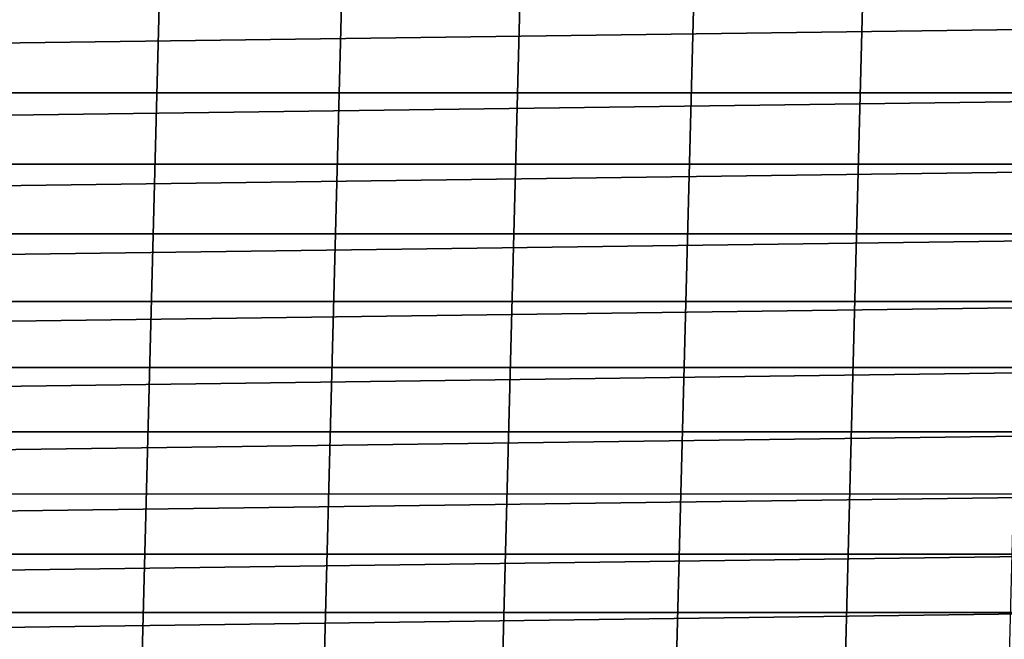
# Model space of a CAD drawing. Header units: metres. Extents: x -22 to 244, y -22 to 22.
# Tile 21 of 154: x 5.89 to 11.44, y -16.44 to -12.95. Entities that reach past the tile are written whole.
import ezdxf

# ---------------------------------------------------------------- set-up
doc = ezdxf.new("R2010")
doc.units = ezdxf.units.M
doc.layers.add('solid_10_151_023_XXX', color=7, linetype='CONTINUOUS')

msp = doc.modelspace()

# ---------------------------------------------------------------- linework, layer by layer
at = {"layer": 'solid_10_151_023_XXX'}
for points in [[(4.366583, -20.541006, 0.8), (5.435683, 20.284313, 0.8), (6.489897, 19.97201, 0.8), (5.435703, -20.284307, 0.8)], [(5.435703, -20.284307, 0.8), (6.489897, 19.97201, 0.8), (7.526357, 19.604944, 0.8), (6.489919, -19.972004, 0.8)], [(6.489919, -19.972004, 0.8), (7.526357, 19.604944, 0.8), (8.542211, 19.184122, 0.8), (7.526386, -19.604935, 0.8)], [(7.526386, -19.604935, 0.8), (8.542211, 19.184122, 0.8), (9.534631, 18.710712, 0.8), (8.542233, -19.184113, 0.8)], [(8.542233, -19.184113, 0.8), (9.534631, 18.710712, 0.8), (10.500863, 18.186035, 0.8), (9.534649, -18.710705, 0.8)], [(9.534649, -18.710705, 0.8), (10.500863, 18.186035, 0.8), (11.438317, 17.611498, 0.8), (10.500886, -18.186022, 0.8)], [(10.500886, -18.186022, 0.8), (11.438317, 17.611498, 0.8), (12.344459, 16.988651, 0.8), (11.43834, -17.611483, 0.8)], [(-15.280951, -13.363475, 269.950012), (15.631352, -12.951864, 269.950012), (15.970715, -12.531013, 269.950012), (-15.631357, -12.951859, 269.950012)], [(-15.280951, -13.363475, 269.950012), (15.280947, -13.363481, 269.950012), (15.631352, -12.951864, 269.950012)], [(-15.280951, -13.363475, 269.950012), (-14.919678, -13.765654, 269.950012), (15.280947, -13.363481, 269.950012)], [(-14.919678, -13.765654, 269.950012), (14.919673, -13.765659, 269.950012), (15.280947, -13.363481, 269.950012)], [(-14.919678, -13.765654, 269.950012), (-14.547797, -14.158092, 269.950012), (14.919673, -13.765659, 269.950012)], [(-14.547797, -14.158092, 269.950012), (14.547792, -14.158096, 269.950012), (14.919673, -13.765659, 269.950012)], [(-14.547797, -14.158092, 269.950012), (-14.16564, -14.540446, 269.950012), (14.547792, -14.158096, 269.950012)], [(-14.16564, -14.540446, 269.950012), (14.165635, -14.540452, 269.950012), (14.547792, -14.158096, 269.950012)], [(-14.16564, -14.540446, 269.950012), (-13.773389, -14.912537, 269.950012), (14.165635, -14.540452, 269.950012)], [(-13.773389, -14.912537, 269.950012), (13.773384, -14.912541, 269.950012), (14.165635, -14.540452, 269.950012)], [(-13.773389, -14.912537, 269.950012), (-13.371384, -15.274032, 269.950012), (13.773384, -14.912541, 269.950012)], [(-13.371384, -15.274032, 269.950012), (13.371378, -15.274036, 269.950012), (13.773384, -14.912541, 269.950012)], [(-13.371384, -15.274032, 269.950012), (-12.959929, -15.624667, 269.950012), (13.371378, -15.274036, 269.950012)], [(-12.959929, -15.624667, 269.950012), (12.959923, -15.624672, 269.950012), (13.371378, -15.274036, 269.950012)], [(-12.959929, -15.624667, 269.950012), (-12.539227, -15.964266, 269.950012), (12.959923, -15.624672, 269.950012)], [(-12.539227, -15.964266, 269.950012), (12.539222, -15.964271, 269.950012), (12.959923, -15.624672, 269.950012)], [(-12.539227, -15.964266, 269.950012), (-12.109674, -16.292505, 269.950012), (12.539222, -15.964271, 269.950012)], [(-12.109674, -16.292505, 269.950012), (12.109668, -16.292511, 269.950012), (12.539222, -15.964271, 269.950012)], [(-12.109674, -16.292505, 269.950012), (-11.671546, -16.609184, 269.950012), (12.109668, -16.292511, 269.950012)], [(-11.671546, -16.609184, 269.950012), (11.67154, -16.609188, 269.950012), (12.109668, -16.292511, 269.950012)]]:
    msp.add_3dface(points, dxfattribs=at)

doc.saveas('drawing.dxf')
